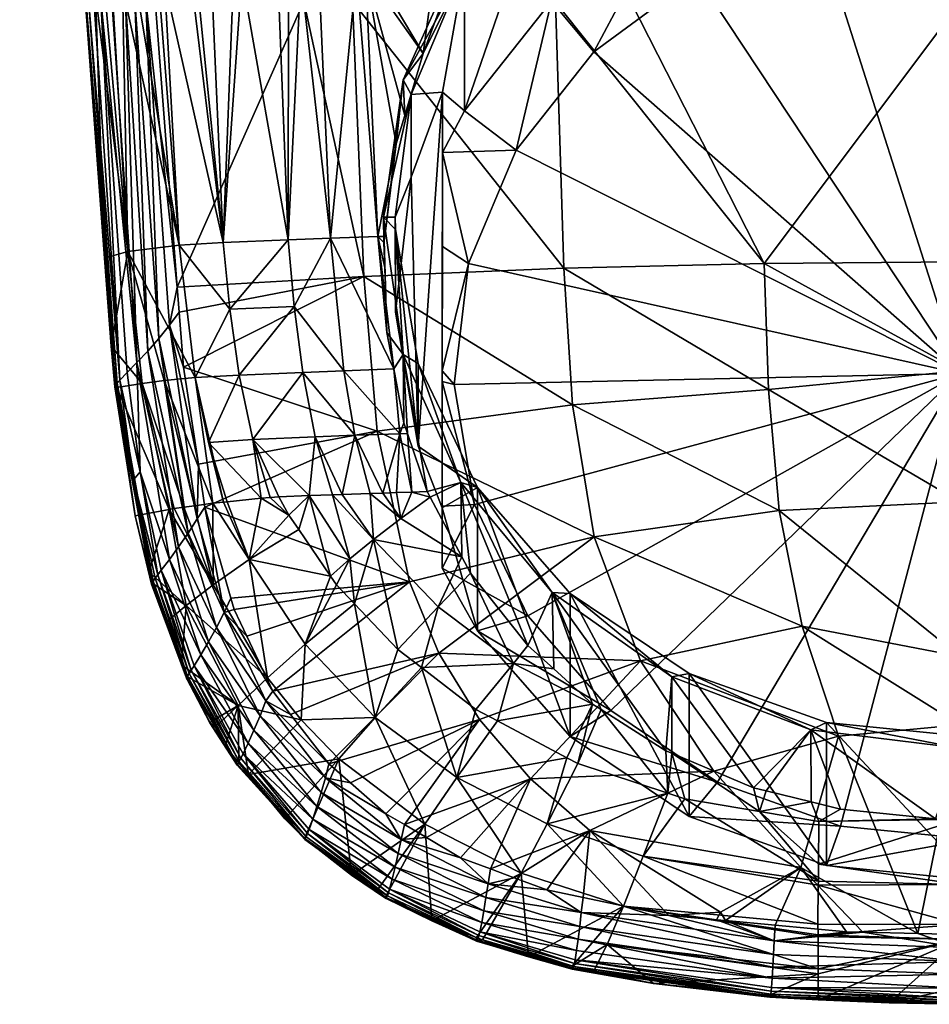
# Model space of a CAD drawing. Extents: x -0.025 to 0.025, y -0.128 to 0.024.
# Tile 1 of 97: x -0.02 to -0.001, y -0.128 to -0.107. Entities that reach past the tile are written whole.
import ezdxf

# ---------------------------------------------------------------- set-up
doc = ezdxf.new("R2010")
doc.units = 0
doc.layers.add('mesh', color=7, linetype='CONTINUOUS')

msp = doc.modelspace()

# ---------------------------------------------------------------- meshes
at = {"layer": 'mesh'}
mesh = msp.add_polyface(dxfattribs=at)
corners = [(-0.017107, -0.106744, 0.117542), (-0.01731, -0.106742, 0.117484), (-0.017958, -0.094014, 0.117945), (-0.018927, -0.08063, 0.108781), (-0.018026, -0.106516, 0.111025), (-0.017804, -0.106461, 0.109453), (-0.019752, -0.080698, 0.112785), (-0.018178, -0.106554, 0.112102), (-0.018302, -0.093684, 0.108519), (-0.01704, -0.106355, 0.106402), (-0.016913, -0.106343, 0.106075), (-0.017513, -0.106421, 0.108294), (-0.016225, -0.106282, 0.104302), (-0.01695, -0.093586, 0.104769), (-0.016344, -0.106292, 0.104608), (-0.015915, -0.106262, 0.103743), (-0.017436, -0.080564, 0.104973), (-0.015443, -0.106232, 0.102893), (-0.016392, -0.080534, 0.10321), (-0.014504, -0.106189, 0.101645), (-0.01475, -0.093499, 0.101453), (-0.01527, -0.106222, 0.102583), (-0.014274, -0.106179, 0.101364), (-0.014013, -0.106168, 0.101044), (-0.013629, -0.106157, 0.100734), (-0.01326, -0.093465, 0.100125), (-0.012451, -0.106124, 0.099781), (-0.011172, -0.1061, 0.099103), (-0.012641, -0.106129, 0.099935), (-0.012833, -0.106135, 0.10009), (-0.013947, -0.106759, 0.117962), (-0.009017, -0.094032, 0.118904), (-0.012918, -0.106762, 0.118054), (-0.01769, -0.112069, 0.110984), (-0.018374, -0.106602, 0.11349), (-0.011414, -0.107863, 0.099199), (-0.012377, -0.111754, 0.09992), (-0.013384, -0.111788, 0.100705), (-0.014281, -0.111822, 0.101621), (-0.015664, -0.111881, 0.103764), (-0.016601, -0.111938, 0.106106), (-0.018327, -0.093778, 0.117873), (-0.017541, -0.10674, 0.117417), (-0.017741, -0.106736, 0.117303), (-0.018609, -0.093774, 0.117745), (-0.018027, -0.106729, 0.117128), (-0.019925, -0.08078, 0.117341), (-0.018525, -0.106706, 0.116438), (-0.018582, -0.106698, 0.11621), (-0.019989, -0.080776, 0.117107), (-0.018597, -0.106688, 0.115955)]
mesh.append_faces([[corners[k] for k in face] for face in [(0, 1, 2, 2), (3, 4, 5, 5), (6, 7, 4, 4), (8, 9, 10, 10), (8, 11, 9, 9), (5, 11, 8, 8), (12, 13, 14, 14), (15, 16, 12, 12), (17, 18, 15, 15), (19, 20, 21, 21), (19, 22, 20, 20), (20, 23, 24, 24), (22, 23, 20, 20), (25, 26, 27, 27), (25, 28, 26, 26), (25, 29, 28, 28), (24, 29, 25, 25), (10, 14, 13, 13), (30, 0, 2, 2), (31, 32, 30, 30), (33, 7, 34, 34), (35, 26, 28, 28), (29, 36, 28, 28), (24, 37, 29, 29), (38, 19, 21, 21), (38, 22, 19, 19), (39, 15, 12, 12), (39, 17, 15, 15), (5, 40, 11, 11), (4, 33, 5, 5), (40, 9, 11, 11), (40, 10, 9, 9), (39, 14, 10, 10), (41, 42, 43, 43), (2, 1, 42, 42), (44, 43, 45, 45), (46, 47, 48, 48), (49, 48, 50, 50), (6, 50, 34, 34)]])
mesh = msp.add_polyface(dxfattribs=at)
corners = [(-0.010345, -0.105796, 0.098678), (-0.011172, -0.1061, 0.099103), (-0.01053, -0.106088, 0.098762), (-0.010616, -0.105704, 0.100041), (-0.00867, -0.103368, 0.09905), (-0.00943, -0.104634, 0.098337), (-0.011414, -0.107863, 0.099199), (-0.01184, -0.108423, 0.101195), (-0.010605, -0.106237, 0.098799), (-0.012451, -0.106124, 0.099781), (-0.00417, -0.112322, 0.118509), (-0.000008, -0.106788, 0.118788), (-0.000008, -0.112287, 0.118548), (-0.006998, -0.106781, 0.118584), (-0.010538, -0.106044, 0.100186), (-0.008689, -0.103716, 0.099197), (-0.011668, -0.108734, 0.101327), (-0.011007, -0.111961, 0.093977), (-0.011007, -0.109965, 0.0934), (-0.011007, -0.108684, 0.096417), (-0.000008, -0.114663, 0.09461), (-0.003032, -0.105167, 0.090579), (-0.005599, -0.106212, 0.091022), (-0.000259, -0.10477, 0.090411), (-0.007785, -0.107832, 0.09171), (-0.009441, -0.109917, 0.092595), (-0.010454, -0.112326, 0.093618), (-0.010538, -0.109084, 0.093026), (-0.008689, -0.106755, 0.092037), (-0.006249, -0.104947, 0.09127), (-0.003384, -0.103781, 0.090775), (-0.011668, -0.110492, 0.097185), (-0.006249, -0.101908, 0.09843), (-0.0086, -0.106776, 0.118441), (-0.008428, -0.112425, 0.118273), (-0.012918, -0.106762, 0.118054)]
mesh.append_faces([[corners[k] for k in face] for face in [(0, 1, 2, 2), (0, 2, 3, 3), (4, 0, 3, 3), (4, 5, 0, 0), (3, 6, 7, 7), (3, 8, 6, 6), (2, 8, 3, 3), (8, 1, 6, 6), (8, 2, 1, 1), (1, 9, 6, 6), (10, 11, 12, 12), (10, 13, 11, 11), (3, 14, 15, 15), (7, 14, 3, 3), (7, 16, 14, 14), (17, 18, 19, 19), (20, 21, 22, 22), (20, 23, 21, 21), (20, 24, 25, 25), (22, 24, 20, 20), (26, 25, 18, 18), (25, 27, 18, 18), (25, 28, 27, 27), (24, 28, 25, 25), (24, 29, 28, 28), (22, 29, 24, 24), (22, 30, 29, 29), (21, 30, 22, 22), (19, 18, 27, 27), (19, 16, 31, 31), (19, 14, 16, 16), (27, 14, 19, 19), (27, 15, 14, 14), (28, 15, 27, 27), (29, 32, 28, 28), (10, 33, 13, 13), (10, 34, 33, 33), (34, 35, 33, 33)]])
mesh = msp.add_polyface(dxfattribs=at)
corners = [(-0.01184, -0.108423, 0.101195), (-0.011807, -0.109178, 0.099443), (-0.011988, -0.109786, 0.099555), (-0.011414, -0.107863, 0.099199), (-0.012231, -0.111749, 0.099827), (-0.012258, -0.111342, 0.102434), (-0.01731, -0.106742, 0.117484), (-0.017107, -0.106744, 0.117542), (-0.016639, -0.112826, 0.117346), (-0.017702, -0.114641, 0.116596), (-0.01786, -0.114807, 0.116312), (-0.018263, -0.106722, 0.116907), (-0.018187, -0.112213, 0.115759), (-0.01769, -0.112069, 0.110984), (-0.018374, -0.106602, 0.11349), (-0.012377, -0.111754, 0.09992), (-0.012641, -0.106129, 0.099935), (-0.012833, -0.106135, 0.10009), (-0.013384, -0.111788, 0.100705), (-0.014013, -0.106168, 0.101044), (-0.014274, -0.106179, 0.101364), (-0.014281, -0.111822, 0.101621), (-0.01527, -0.106222, 0.102583), (-0.015443, -0.106232, 0.102893), (-0.015664, -0.111881, 0.103764), (-0.017804, -0.106461, 0.109453), (-0.016601, -0.111938, 0.106106), (-0.018026, -0.106516, 0.111025), (-0.018178, -0.106554, 0.112102), (-0.016913, -0.106343, 0.106075), (-0.016225, -0.106282, 0.104302), (-0.016344, -0.106292, 0.104608), (-0.013629, -0.106157, 0.100734), (-0.013947, -0.106759, 0.117962), (-0.012918, -0.106762, 0.118054), (-0.012673, -0.112601, 0.117872), (-0.008428, -0.112425, 0.118273), (-0.011668, -0.108734, 0.101327), (-0.012008, -0.11134, 0.102433), (-0.011668, -0.110492, 0.097185), (-0.018597, -0.106688, 0.115955), (-0.018582, -0.106698, 0.11621), (-0.017915, -0.114869, 0.116155), (-0.018525, -0.106706, 0.116438), (-0.01841, -0.106715, 0.116688), (-0.017268, -0.114187, 0.117029), (-0.017741, -0.106736, 0.117303), (-0.017541, -0.10674, 0.117417), (-0.017499, -0.11443, 0.116836), (-0.018027, -0.106729, 0.117128), (-0.017031, -0.11392, 0.117175)]
mesh.append_faces([[corners[k] for k in face] for face in [(0, 1, 2, 2), (0, 3, 1, 1), (4, 0, 2, 2), (4, 5, 0, 0), (6, 7, 8, 8), (9, 10, 11, 11), (12, 13, 14, 14), (15, 4, 2, 2), (3, 16, 1, 1), (16, 2, 1, 1), (16, 15, 2, 2), (17, 18, 15, 15), (19, 20, 21, 21), (22, 23, 24, 24), (25, 13, 26, 26), (27, 28, 13, 13), (24, 29, 26, 26), (30, 31, 24, 24), (18, 19, 21, 21), (32, 19, 18, 18), (24, 21, 22, 22), (33, 34, 35, 35), (8, 33, 35, 35), (7, 33, 8, 8), (36, 35, 34, 34), (5, 37, 0, 0), (5, 38, 37, 37), (39, 37, 38, 38), (40, 41, 12, 12), (42, 41, 43, 43), (10, 44, 11, 11), (45, 46, 47, 47), (48, 49, 46, 46), (50, 47, 6, 6), (10, 43, 44, 44), (10, 42, 43, 43), (48, 11, 49, 49), (12, 14, 40, 40)]])
mesh = msp.add_polyface(dxfattribs=at)
corners = [(-0.016807, -0.113637, 0.117275), (-0.016598, -0.113359, 0.117329), (-0.016509, -0.114526, 0.117291), (-0.018187, -0.112213, 0.115759), (-0.017966, -0.114948, 0.11582), (-0.018048, -0.114083, 0.115693), (-0.016639, -0.112826, 0.117346), (-0.01731, -0.106742, 0.117484), (-0.017031, -0.11392, 0.117175), (-0.017426, -0.116754, 0.116517), (-0.017702, -0.114641, 0.116596), (-0.017499, -0.11443, 0.116836), (-0.017573, -0.116924, 0.116233), (-0.017915, -0.114869, 0.116155), (-0.01786, -0.114807, 0.116312), (-0.018263, -0.106722, 0.116907), (-0.017268, -0.114187, 0.117029), (-0.016611, -0.118347, 0.116873), (-0.016408, -0.118053, 0.117024), (-0.016216, -0.117746, 0.117128), (-0.016192, -0.116588, 0.117217), (-0.01769, -0.112069, 0.110984), (-0.017383, -0.114873, 0.111028), (-0.016498, -0.117503, 0.109743), (-0.016273, -0.117472, 0.108888), (-0.016921, -0.114809, 0.108626), (-0.015884, -0.117418, 0.107408), (-0.016258, -0.11475, 0.106261), (-0.015323, -0.114698, 0.103976), (-0.015975, -0.116126, 0.106419), (-0.015524, -0.113298, 0.10384), (-0.016601, -0.111938, 0.106106), (-0.015664, -0.111881, 0.103764), (-0.016703, -0.117532, 0.110522), (-0.012673, -0.112601, 0.117872), (-0.017922, -0.114958, 0.115663), (-0.018582, -0.106698, 0.11621), (-0.017541, -0.10674, 0.117417), (-0.017741, -0.106736, 0.117303), (-0.017532, -0.117684, 0.115567), (-0.017951, -0.114916, 0.115991), (-0.016811, -0.117552, 0.111178)]
mesh.append_faces([[corners[k] for k in face] for face in [(0, 1, 2, 2), (3, 4, 5, 5), (0, 6, 1, 1), (0, 7, 6, 6), (8, 7, 0, 0), (9, 10, 11, 11), (12, 13, 14, 14), (10, 15, 11, 11), (9, 14, 10, 10), (9, 12, 14, 14), (16, 17, 11, 11), (8, 18, 16, 16), (0, 19, 8, 8), (2, 20, 0, 0), (5, 21, 3, 3), (5, 22, 21, 21), (23, 24, 25, 25), (26, 27, 25, 25), (28, 27, 29, 29), (28, 30, 27, 27), (31, 30, 32, 32), (31, 27, 30, 30), (21, 27, 31, 31), (21, 25, 27, 27), (22, 25, 21, 21), (22, 23, 25, 25), (33, 23, 22, 22), (1, 34, 2, 2), (6, 34, 1, 1), (4, 35, 5, 5), (3, 36, 4, 4), (37, 8, 16, 16), (11, 38, 16, 16), (4, 39, 35, 35), (4, 36, 40, 40), (40, 36, 13, 13), (35, 22, 5, 5), (35, 41, 22, 22)]])
mesh = msp.add_polyface(dxfattribs=at)
corners = [(-0.010616, -0.11698, 0.104827), (-0.011266, -0.117287, 0.100718), (-0.010592, -0.118555, 0.101084), (-0.011328, -0.117169, 0.100684), (-0.01184, -0.11426, 0.103673), (-0.011751, -0.115935, 0.100416), (-0.01189, -0.117739, 0.101417), (-0.011654, -0.117181, 0.100919), (-0.012471, -0.118186, 0.102244), (-0.011093, -0.119618, 0.10225), (-0.011451, -0.120911, 0.104042), (-0.009496, -0.12082, 0.10226), (-0.008241, -0.11533, 0.118118), (-0.012394, -0.115886, 0.117721), (-0.012673, -0.112601, 0.117872), (-0.007782, -0.118133, 0.11792), (-0.011703, -0.119087, 0.117544), (-0.011523, -0.11445, 0.103753), (-0.010257, -0.117087, 0.104873), (-0.00867, -0.119315, 0.105819), (-0.011523, -0.116208, 0.099611), (-0.011007, -0.108684, 0.096417), (-0.011668, -0.110492, 0.097185), (-0.011008, -0.117513, 0.100165), (-0.011008, -0.114605, 0.094742), (-0.011007, -0.111961, 0.093977), (-0.011008, -0.114833, 0.094873), (-0.011008, -0.117481, 0.096394), (-0.011008, -0.118794, 0.097147), (-0.010755, -0.114895, 0.094708), (-0.010323, -0.117447, 0.095792), (-0.010454, -0.112326, 0.093618), (-0.011007, -0.109965, 0.0934), (-0.009189, -0.11981, 0.096795), (-0.010257, -0.120127, 0.097713), (-0.010406, -0.118907, 0.101185), (-0.011951, -0.120527, 0.104051)]
mesh.append_faces([[corners[k] for k in face] for face in [(0, 1, 2, 2), (0, 3, 1, 1), (4, 3, 0, 0), (4, 5, 3, 3), (2, 1, 6, 6), (7, 1, 3, 3), (7, 6, 1, 1), (2, 8, 9, 9), (6, 8, 2, 2), (9, 10, 11, 11), (12, 13, 14, 14), (15, 16, 13, 13), (0, 17, 4, 4), (0, 18, 17, 17), (19, 18, 0, 0), (20, 21, 22, 22), (23, 21, 20, 20), (21, 24, 25, 25), (21, 26, 24, 24), (23, 26, 21, 21), (23, 27, 26, 26), (28, 27, 23, 23), (29, 26, 30, 30), (29, 24, 26, 26), (31, 24, 29, 29), (31, 25, 24, 24), (32, 25, 31, 31), (33, 28, 34, 34), (30, 27, 28, 28), (26, 27, 30, 30), (18, 23, 20, 20), (20, 17, 18, 18), (34, 23, 18, 18), (28, 23, 34, 34), (0, 2, 35, 35), (2, 9, 35, 35), (9, 11, 35, 35), (36, 10, 9, 9)]])
mesh = msp.add_polyface(dxfattribs=at)
corners = [(-0.00867, -0.119315, 0.105819), (-0.006257, -0.122677, 0.102695), (-0.006133, -0.121107, 0.106579), (-0.000008, -0.114608, 0.118447), (-0.00417, -0.112322, 0.118509), (-0.000008, -0.112287, 0.118548), (-0.004078, -0.115003, 0.118351), (-0.000008, -0.117386, 0.118169), (-0.00385, -0.117572, 0.118141), (-0.000008, -0.120671, 0.11784), (-0.003363, -0.12003, 0.117886), (-0.000008, -0.122123, 0.11761), (-0.008428, -0.112425, 0.118273), (-0.008241, -0.11533, 0.118118), (-0.007782, -0.118133, 0.11792), (-0.006796, -0.120765, 0.117687), (-0.011082, -0.120605, 0.117447), (-0.010221, -0.122014, 0.117348), (-0.012673, -0.112601, 0.117872), (-0.012394, -0.115886, 0.117721), (-0.011703, -0.119087, 0.117544), (-0.008292, -0.119333, 0.105826), (-0.010257, -0.117087, 0.104873), (-0.005763, -0.121035, 0.106549), (-0.000008, -0.114663, 0.09461), (-0.009441, -0.109917, 0.092595), (-0.010454, -0.112326, 0.093618), (-0.010323, -0.117447, 0.095792), (-0.009189, -0.11981, 0.096795), (-0.010755, -0.114895, 0.094708), (-0.007429, -0.121822, 0.097649), (-0.005163, -0.123346, 0.098296), (-0.002546, -0.124279, 0.098691), (0.000244, -0.124556, 0.098809), (-0.010257, -0.120127, 0.097713), (-0.011008, -0.118794, 0.097147), (-0.008292, -0.122373, 0.098666), (-0.010616, -0.11698, 0.104827), (-0.009191, -0.120437, 0.101717), (-0.010406, -0.118907, 0.101185), (-0.00864, -0.120938, 0.101918), (-0.007818, -0.121685, 0.102218), (-0.009496, -0.12082, 0.10226)]
mesh.append_faces([[corners[k] for k in face] for face in [(0, 1, 2, 2), (3, 4, 5, 5), (3, 6, 4, 4), (7, 6, 3, 3), (7, 8, 6, 6), (9, 8, 7, 7), (9, 10, 8, 8), (11, 10, 9, 9), (6, 12, 4, 4), (6, 13, 12, 12), (8, 13, 6, 6), (8, 14, 13, 13), (10, 14, 8, 8), (15, 14, 10, 10), (16, 14, 15, 15), (17, 16, 15, 15), (13, 18, 12, 12), (14, 19, 13, 13), (16, 20, 14, 14), (0, 21, 22, 22), (2, 21, 0, 0), (2, 23, 21, 21), (24, 25, 26, 26), (24, 27, 28, 28), (24, 29, 27, 27), (26, 29, 24, 24), (24, 30, 31, 31), (28, 30, 24, 24), (32, 33, 24, 24), (28, 34, 30, 30), (27, 35, 28, 28), (36, 22, 21, 21), (34, 22, 36, 36), (37, 38, 0, 0), (37, 39, 38, 38), (0, 40, 41, 41), (38, 40, 0, 0), (42, 38, 39, 39), (40, 38, 42, 42)]])
mesh = msp.add_polyface(dxfattribs=at)
corners = [(-0.012247, -0.111877, 0.099845), (-0.012258, -0.111342, 0.102434), (-0.012231, -0.111749, 0.099827), (-0.012185, -0.113789, 0.100078), (-0.01184, -0.11426, 0.103673), (-0.012229, -0.112412, 0.09991), (-0.012377, -0.111754, 0.09992), (-0.013097, -0.114608, 0.100981), (-0.012864, -0.115974, 0.101269), (-0.011911, -0.115944, 0.100511), (-0.013971, -0.114642, 0.10188), (-0.013711, -0.116007, 0.102149), (-0.015035, -0.116066, 0.104191), (-0.014154, -0.113242, 0.101711), (-0.013384, -0.111788, 0.100705), (-0.015323, -0.114698, 0.103976), (-0.015975, -0.116126, 0.106419), (-0.015524, -0.113298, 0.10384), (-0.014281, -0.111822, 0.101621), (-0.015664, -0.111881, 0.103764), (-0.016509, -0.114526, 0.117291), (-0.012394, -0.115886, 0.117721), (-0.016192, -0.116588, 0.117217), (-0.012673, -0.112601, 0.117872), (-0.012004, -0.1116, 0.102544), (-0.012008, -0.11134, 0.102433), (-0.011523, -0.11445, 0.103753), (-0.011523, -0.116208, 0.099611), (-0.011668, -0.110492, 0.097185), (-0.012004, -0.113359, 0.098402), (-0.012041, -0.114566, 0.100195), (-0.011828, -0.115711, 0.100368), (-0.011751, -0.115935, 0.100416)]
mesh.append_faces([[corners[k] for k in face] for face in [(0, 1, 2, 2), (1, 3, 4, 4), (1, 5, 3, 3), (0, 5, 1, 1), (6, 0, 2, 2), (5, 0, 6, 6), (7, 8, 9, 9), (10, 8, 7, 7), (10, 11, 8, 8), (12, 11, 10, 10), (6, 3, 5, 5), (13, 7, 14, 14), (13, 10, 7, 7), (15, 10, 13, 13), (15, 12, 10, 10), (16, 12, 15, 15), (13, 17, 15, 15), (13, 18, 17, 17), (14, 18, 13, 13), (19, 17, 18, 18), (20, 21, 22, 22), (20, 23, 21, 21), (1, 24, 25, 25), (4, 24, 1, 1), (4, 26, 24, 24), (27, 28, 29, 29), (27, 24, 26, 26), (29, 24, 27, 27), (29, 25, 24, 24), (28, 25, 29, 29), (4, 30, 31, 31), (4, 3, 30, 30), (31, 32, 4, 4), (9, 31, 30, 30), (32, 31, 9, 9), (7, 9, 30, 30), (6, 30, 3, 3), (14, 30, 6, 6), (14, 7, 30, 30)]])
mesh = msp.add_polyface(dxfattribs=at)
corners = [(-0.017184, -0.119134, 0.115668), (-0.017532, -0.117684, 0.115567), (-0.017966, -0.114948, 0.11582), (-0.017242, -0.118878, 0.115525), (-0.017573, -0.116924, 0.116233), (-0.017153, -0.119073, 0.115995), (-0.017915, -0.114869, 0.116155), (-0.01711, -0.119013, 0.116149), (-0.017052, -0.118936, 0.116296), (-0.017426, -0.116754, 0.116517), (-0.017951, -0.114916, 0.115991), (-0.017178, -0.119114, 0.115834), (-0.016611, -0.118347, 0.116873), (-0.015975, -0.120361, 0.116792), (-0.016808, -0.118614, 0.116676), (-0.016408, -0.118053, 0.117024), (-0.015805, -0.120058, 0.116946), (-0.016216, -0.117746, 0.117128), (-0.015646, -0.119742, 0.117054), (-0.016052, -0.117499, 0.117184), (-0.016192, -0.116588, 0.117217), (-0.016981, -0.118841, 0.116433), (-0.017499, -0.11443, 0.116836), (-0.017268, -0.114187, 0.117029), (-0.017031, -0.11392, 0.117175), (-0.016807, -0.113637, 0.117275), (-0.017383, -0.114873, 0.111028), (-0.016811, -0.117552, 0.111178), (-0.016703, -0.117532, 0.110522), (-0.015884, -0.117418, 0.107408), (-0.016921, -0.114809, 0.108626), (-0.016273, -0.117472, 0.108888), (-0.015655, -0.117394, 0.106835), (-0.016258, -0.11475, 0.106261), (-0.015579, -0.117385, 0.106645), (-0.014854, -0.117308, 0.104835), (-0.015975, -0.116126, 0.106419), (-0.015879, -0.119151, 0.109687), (-0.016498, -0.117503, 0.109743), (-0.015109, -0.118615, 0.106792), (-0.01645, -0.119591, 0.112632), (-0.017922, -0.114958, 0.115663)]
mesh.append_faces([[corners[k] for k in face] for face in [(0, 1, 2, 2), (0, 3, 1, 1), (4, 5, 6, 6), (7, 5, 4, 4), (8, 4, 9, 9), (8, 7, 4, 4), (0, 10, 11, 11), (2, 10, 0, 0), (11, 6, 5, 5), (10, 6, 11, 11), (12, 13, 14, 14), (15, 16, 12, 12), (17, 18, 15, 15), (17, 19, 18, 18), (20, 19, 17, 17), (9, 21, 8, 8), (9, 14, 21, 21), (22, 14, 9, 9), (22, 12, 14, 14), (23, 15, 12, 12), (24, 17, 15, 15), (25, 20, 17, 17), (26, 27, 28, 28), (29, 30, 31, 31), (32, 33, 29, 29), (34, 35, 36, 36), (36, 32, 34, 34), (36, 33, 32, 32), (37, 38, 28, 28), (27, 1, 3, 3), (27, 37, 28, 28), (37, 31, 38, 38), (37, 29, 31, 31), (39, 29, 37, 37), (39, 32, 29, 29), (40, 27, 3, 3), (40, 37, 27, 27), (1, 27, 41, 41)]])
mesh = msp.add_polyface(dxfattribs=at)
corners = [(-0.003178, -0.122234, 0.107058), (-0.004129, -0.123526, 0.103204), (-0.003169, -0.123763, 0.103373), (-0.004392, -0.123461, 0.103158), (-0.006133, -0.121107, 0.106579), (-0.006128, -0.122731, 0.102727), (-0.000531, -0.124122, 0.103648), (-0.000008, -0.122618, 0.107221), (-0.002544, -0.123916, 0.103482), (-0.004265, -0.123969, 0.10396), (-0.003008, -0.124182, 0.103953), (-0.005856, -0.123698, 0.103968), (-0.006216, -0.123579, 0.103972), (-0.003014, -0.125083, 0.105527), (-0.003017, -0.125446, 0.106368), (-0.002591, -0.122368, 0.117588), (-0.005235, -0.123109, 0.117425), (-0.006796, -0.120765, 0.117687), (-0.003387, -0.125157, 0.117135), (-0.000901, -0.126558, 0.116903), (-0.000008, -0.122123, 0.11761), (-0.003363, -0.12003, 0.117886), (-0.007874, -0.124371, 0.117147), (-0.005763, -0.121035, 0.106549), (-0.002841, -0.122075, 0.10699), (0.000273, -0.122385, 0.107122), (-0.000008, -0.114663, 0.09461), (-0.005163, -0.123346, 0.098296), (-0.002546, -0.124279, 0.098691), (-0.002841, -0.125115, 0.09983), (0.000244, -0.124556, 0.098809), (-0.005763, -0.124074, 0.099389), (0.000273, -0.125424, 0.099962), (-0.000008, -0.124131, 0.103656)]
mesh.append_faces([[corners[k] for k in face] for face in [(0, 1, 2, 2), (0, 3, 1, 1), (4, 3, 0, 0), (4, 5, 3, 3), (0, 6, 7, 7), (0, 8, 6, 6), (2, 8, 0, 0), (9, 1, 3, 3), (9, 2, 1, 1), (10, 2, 9, 9), (8, 10, 6, 6), (8, 2, 10, 10), (5, 9, 3, 3), (5, 11, 9, 9), (12, 11, 5, 5), (9, 13, 10, 10), (11, 14, 9, 9), (15, 16, 17, 17), (15, 18, 16, 16), (19, 18, 15, 15), (15, 20, 19, 19), (15, 21, 20, 20), (17, 21, 15, 15), (22, 16, 18, 18), (0, 23, 4, 4), (0, 24, 23, 23), (7, 24, 0, 0), (7, 25, 24, 24), (26, 27, 28, 28), (28, 29, 30, 30), (28, 31, 29, 29), (27, 31, 28, 28), (32, 24, 25, 25), (29, 24, 32, 32), (29, 23, 24, 24), (31, 23, 29, 29), (7, 6, 33, 33), (6, 10, 33, 33), (13, 33, 10, 10)]])
mesh = msp.add_polyface(dxfattribs=at)
corners = [(-0.015035, -0.116066, 0.104191), (-0.014667, -0.117295, 0.104475), (-0.014481, -0.117281, 0.104116), (-0.014854, -0.117308, 0.104835), (-0.013838, -0.117257, 0.103177), (-0.013341, -0.117238, 0.102452), (-0.013711, -0.116007, 0.102149), (-0.013137, -0.117231, 0.102257), (-0.012864, -0.115974, 0.101269), (-0.01254, -0.117212, 0.101688), (-0.012269, -0.117203, 0.101429), (-0.011911, -0.115944, 0.100511), (-0.01198, -0.117193, 0.101153), (-0.011654, -0.117181, 0.100919), (-0.011751, -0.115935, 0.100416), (-0.011328, -0.117169, 0.100684), (-0.015975, -0.116126, 0.106419), (-0.01189, -0.117739, 0.101417), (-0.012471, -0.118186, 0.102244), (-0.012971, -0.118596, 0.10314), (-0.013384, -0.118966, 0.104085), (-0.014059, -0.117979, 0.104104), (-0.014267, -0.117675, 0.10411), (-0.012876, -0.119553, 0.104073), (-0.013257, -0.119152, 0.104082), (-0.015109, -0.118615, 0.106792), (-0.015579, -0.117385, 0.106645), (-0.015655, -0.117394, 0.106835), (-0.016052, -0.117499, 0.117184), (-0.016192, -0.116588, 0.117217), (-0.012394, -0.115886, 0.117721), (-0.011703, -0.119087, 0.117544), (-0.0155, -0.119436, 0.117113)]
mesh.append_faces([[corners[k] for k in face] for face in [(0, 1, 2, 2), (0, 3, 1, 1), (4, 5, 6, 6), (7, 6, 5, 5), (7, 8, 6, 6), (9, 8, 7, 7), (10, 8, 9, 9), (10, 11, 8, 8), (12, 11, 10, 10), (13, 11, 12, 12), (13, 14, 11, 11), (15, 14, 13, 13), (0, 4, 6, 6), (2, 4, 0, 0), (16, 3, 0, 0), (12, 17, 13, 13), (12, 10, 17, 17), (17, 9, 18, 18), (10, 9, 17, 17), (19, 4, 20, 20), (19, 5, 4, 4), (18, 5, 19, 19), (18, 7, 5, 5), (9, 7, 18, 18), (4, 21, 20, 20), (4, 22, 21, 21), (2, 22, 4, 4), (19, 23, 18, 18), (20, 24, 19, 19), (25, 21, 22, 22), (25, 20, 21, 21), (22, 2, 1, 1), (3, 22, 1, 1), (3, 25, 22, 22), (26, 25, 3, 3), (26, 27, 25, 25), (28, 29, 30, 30), (31, 28, 30, 30), (31, 32, 28, 28)]])
mesh = msp.add_polyface(dxfattribs=at)
corners = [(-0.014759, -0.121617, 0.116985), (-0.014608, -0.121411, 0.117042), (-0.014235, -0.121904, 0.117025), (-0.015646, -0.119742, 0.117054), (-0.015431, -0.119679, 0.117104), (-0.015165, -0.120239, 0.117084), (-0.0155, -0.119436, 0.117113), (-0.016052, -0.117499, 0.117184), (-0.013493, -0.123255, 0.116928), (-0.014881, -0.121935, 0.116874), (-0.016283, -0.120869, 0.116347), (-0.015135, -0.122514, 0.116513), (-0.015243, -0.122743, 0.116267), (-0.01614, -0.120636, 0.116591), (-0.01501, -0.122239, 0.116716), (-0.015975, -0.120361, 0.116792), (-0.015805, -0.120058, 0.116946), (-0.012971, -0.118596, 0.10314), (-0.013257, -0.119152, 0.104082), (-0.012876, -0.119553, 0.104073), (-0.013923, -0.120409, 0.106741), (-0.015346, -0.121713, 0.112567), (-0.015905, -0.122048, 0.115417), (-0.015836, -0.122178, 0.115412), (-0.010697, -0.123247, 0.106648), (-0.011451, -0.120911, 0.104042), (-0.012434, -0.121967, 0.106693), (-0.014007, -0.122023, 0.109598), (-0.014723, -0.121126, 0.109627), (-0.01645, -0.119591, 0.112632), (-0.015109, -0.118615, 0.106792), (-0.015879, -0.119151, 0.109687), (-0.013384, -0.118966, 0.104085), (-0.013204, -0.122845, 0.10957), (-0.011703, -0.119087, 0.117544), (-0.011082, -0.120605, 0.117447), (-0.013417, -0.122955, 0.11699), (-0.012471, -0.118186, 0.102244), (-0.011951, -0.120527, 0.104051), (-0.011093, -0.119618, 0.10225), (-0.015619, -0.122579, 0.115399), (-0.01533, -0.122934, 0.115387)]
mesh.append_faces([[corners[k] for k in face] for face in [(0, 1, 2, 2), (3, 4, 5, 5), (3, 6, 4, 4), (7, 6, 3, 3), (0, 8, 9, 9), (10, 11, 12, 12), (13, 14, 11, 11), (15, 9, 14, 14), (16, 9, 15, 15), (16, 0, 9, 9), (3, 0, 16, 16), (3, 1, 0, 0), (5, 1, 3, 3), (17, 18, 19, 19), (20, 19, 18, 18), (21, 22, 23, 23), (24, 25, 26, 26), (20, 26, 19, 19), (20, 27, 26, 26), (28, 27, 20, 20), (28, 21, 27, 27), (29, 21, 28, 28), (28, 30, 31, 31), (20, 30, 28, 28), (20, 32, 30, 30), (18, 32, 20, 20), (27, 33, 26, 26), (34, 5, 4, 4), (34, 1, 5, 5), (4, 6, 34, 34), (35, 1, 34, 34), (2, 1, 35, 35), (2, 36, 0, 0), (37, 38, 39, 39), (37, 19, 38, 38), (26, 38, 19, 19), (26, 25, 38, 38), (40, 41, 21, 21), (36, 2, 35, 35)]])
mesh = msp.add_polyface(dxfattribs=at)
corners = [(-0.016444, -0.121136, 0.115594), (-0.01641, -0.121114, 0.115448), (-0.01655, -0.120853, 0.115457), (-0.015836, -0.122178, 0.115412), (-0.015905, -0.122048, 0.115417), (-0.015951, -0.122083, 0.115559), (-0.01687, -0.11994, 0.115489), (-0.017184, -0.119134, 0.115668), (-0.017154, -0.119129, 0.115517), (-0.017242, -0.118878, 0.115525), (-0.01711, -0.119013, 0.116149), (-0.016423, -0.121093, 0.115913), (-0.017153, -0.119073, 0.115995), (-0.016389, -0.121038, 0.116065), (-0.017052, -0.118936, 0.116296), (-0.016442, -0.121126, 0.115755), (-0.01595, -0.122079, 0.115718), (-0.017178, -0.119114, 0.115834), (-0.016342, -0.120962, 0.11621), (-0.016283, -0.120869, 0.116347), (-0.015288, -0.122833, 0.116131), (-0.016981, -0.118841, 0.116433), (-0.01614, -0.120636, 0.116591), (-0.016808, -0.118614, 0.116676), (-0.015975, -0.120361, 0.116792), (-0.016611, -0.118347, 0.116873), (-0.015805, -0.120058, 0.116946), (-0.016408, -0.118053, 0.117024), (-0.015646, -0.119742, 0.117054), (-0.015324, -0.122904, 0.115987), (-0.015135, -0.122514, 0.116513), (-0.01501, -0.122239, 0.116716), (-0.01645, -0.119591, 0.112632), (-0.015346, -0.121713, 0.112567), (-0.014723, -0.121126, 0.109627), (-0.015879, -0.119151, 0.109687), (-0.015359, -0.122968, 0.11576)]
mesh.append_faces([[corners[k] for k in face] for face in [(0, 1, 2, 2), (3, 4, 5, 5), (6, 0, 2, 2), (6, 7, 0, 0), (8, 7, 6, 6), (8, 9, 7, 7), (10, 11, 12, 12), (13, 10, 14, 14), (13, 11, 10, 10), (0, 15, 16, 16), (0, 17, 15, 15), (7, 17, 0, 0), (15, 11, 16, 16), (15, 12, 11, 11), (17, 12, 15, 15), (0, 4, 1, 1), (0, 5, 4, 4), (16, 5, 0, 0), (18, 19, 20, 20), (21, 19, 18, 18), (21, 22, 19, 19), (23, 22, 21, 21), (23, 24, 22, 22), (25, 26, 24, 24), (27, 28, 26, 26), (13, 18, 29, 29), (14, 18, 13, 13), (14, 21, 18, 18), (22, 30, 19, 19), (24, 31, 22, 22), (32, 8, 6, 6), (32, 9, 8, 8), (2, 1, 33, 33), (1, 4, 33, 33), (32, 2, 33, 33), (6, 2, 32, 32), (34, 35, 32, 32), (36, 11, 13, 13)]])
mesh = msp.add_polyface(dxfattribs=at)
corners = [(-0.006257, -0.122677, 0.102695), (-0.006128, -0.122731, 0.102727), (-0.006133, -0.121107, 0.106579), (-0.011343, -0.124521, 0.116942), (-0.010618, -0.124948, 0.11693), (-0.011882, -0.124559, 0.116885), (-0.006216, -0.123579, 0.103972), (-0.009496, -0.12082, 0.10226), (-0.010292, -0.1218, 0.104021), (-0.009838, -0.122041, 0.104014), (-0.011451, -0.120911, 0.104042), (-0.006741, -0.124917, 0.106582), (-0.005856, -0.123698, 0.103968), (-0.008777, -0.124228, 0.106611), (-0.00813, -0.122947, 0.10399), (-0.008361, -0.122824, 0.103993), (-0.010697, -0.123247, 0.106648), (-0.009334, -0.125275, 0.109472), (-0.011378, -0.124239, 0.109517), (-0.012434, -0.121967, 0.106693), (-0.009984, -0.125185, 0.116925), (-0.009131, -0.123276, 0.117247), (-0.007874, -0.124371, 0.117147), (-0.011814, -0.124244, 0.11695), (-0.010221, -0.122014, 0.117348), (-0.005235, -0.123109, 0.117425), (-0.006796, -0.120765, 0.117687), (-0.005163, -0.123346, 0.098296), (-0.008292, -0.122373, 0.098666), (-0.005763, -0.124074, 0.099389), (-0.007429, -0.121822, 0.097649), (-0.010257, -0.120127, 0.097713), (-0.008292, -0.119333, 0.105826), (-0.005763, -0.121035, 0.106549), (-0.00867, -0.119315, 0.105819), (-0.007635, -0.121802, 0.102275), (-0.007818, -0.121685, 0.102218), (-0.00864, -0.120938, 0.101918), (-0.013417, -0.122955, 0.11699), (-0.011082, -0.120605, 0.117447)]
mesh.append_faces([[corners[k] for k in face] for face in [(0, 1, 2, 2), (3, 4, 5, 5), (1, 0, 6, 6), (7, 8, 9, 9), (10, 8, 7, 7), (6, 11, 12, 12), (6, 13, 11, 11), (14, 13, 6, 6), (15, 13, 14, 14), (15, 16, 13, 13), (9, 16, 15, 15), (16, 8, 10, 10), (9, 8, 16, 16), (16, 17, 13, 13), (16, 18, 17, 17), (19, 18, 16, 16), (20, 21, 22, 22), (21, 23, 24, 24), (21, 3, 23, 23), (4, 3, 21, 21), (21, 25, 22, 22), (21, 26, 25, 25), (24, 26, 21, 21), (27, 28, 29, 29), (30, 28, 27, 27), (30, 31, 28, 28), (29, 32, 33, 33), (28, 32, 29, 29), (34, 35, 0, 0), (34, 36, 35, 35), (36, 14, 35, 35), (6, 35, 14, 14), (6, 0, 35, 35), (37, 7, 36, 36), (36, 15, 14, 14), (36, 9, 15, 15), (7, 9, 36, 36), (38, 39, 24, 24)]])
mesh = msp.add_polyface(dxfattribs=at)
corners = [(-0.013898, -0.124503, 0.115922), (-0.015324, -0.122904, 0.115987), (-0.015288, -0.122833, 0.116131), (-0.015243, -0.122743, 0.116267), (-0.013838, -0.124351, 0.116202), (-0.013871, -0.124437, 0.116065), (-0.01376, -0.124131, 0.116448), (-0.015135, -0.122514, 0.116513), (-0.013671, -0.123863, 0.116653), (-0.01501, -0.122239, 0.116716), (-0.01358, -0.123566, 0.116814), (-0.014881, -0.121935, 0.116874), (-0.013493, -0.123255, 0.116928), (-0.016342, -0.120962, 0.11621), (-0.015951, -0.122083, 0.115559), (-0.015619, -0.122579, 0.115399), (-0.015836, -0.122178, 0.115412), (-0.012173, -0.125759, 0.115876), (-0.013919, -0.124546, 0.115774), (-0.016283, -0.120869, 0.116347), (-0.015346, -0.121713, 0.112567), (-0.015128, -0.123181, 0.115378), (-0.014356, -0.124126, 0.115346), (-0.013204, -0.122845, 0.10957), (-0.014007, -0.122023, 0.109598), (-0.015359, -0.122968, 0.11576), (-0.013932, -0.124564, 0.115622), (-0.01533, -0.122934, 0.115387), (-0.013935, -0.124544, 0.115393), (-0.01595, -0.122079, 0.115718), (-0.016423, -0.121093, 0.115913), (-0.015367, -0.122981, 0.115605), (-0.014759, -0.121617, 0.116985), (-0.013417, -0.122955, 0.11699), (-0.016389, -0.121038, 0.116065), (-0.012213, -0.125807, 0.115425), (-0.012191, -0.125799, 0.115728)]
mesh.append_faces([[corners[k] for k in face] for face in [(0, 1, 2, 2), (3, 4, 5, 5), (3, 6, 4, 4), (7, 6, 3, 3), (7, 8, 6, 6), (9, 8, 7, 7), (9, 10, 8, 8), (11, 10, 9, 9), (11, 12, 10, 10), (13, 2, 1, 1), (14, 15, 16, 16), (0, 17, 18, 18), (2, 5, 0, 0), (2, 3, 5, 5), (19, 3, 2, 2), (20, 16, 15, 15), (21, 22, 23, 23), (24, 21, 23, 23), (20, 21, 24, 24), (25, 18, 26, 26), (27, 22, 21, 21), (28, 22, 27, 27), (29, 30, 25, 25), (29, 31, 14, 14), (25, 31, 29, 29), (25, 26, 31, 31), (27, 31, 28, 28), (27, 15, 31, 31), (32, 33, 12, 12), (25, 0, 18, 18), (25, 1, 0, 0), (34, 1, 25, 25), (14, 31, 15, 15), (26, 28, 31, 31), (26, 35, 28, 28), (18, 36, 26, 26), (22, 28, 23, 23), (20, 27, 21, 21)]])
mesh = msp.add_polyface(dxfattribs=at)
corners = [(-0.011882, -0.124559, 0.116885), (-0.011814, -0.124244, 0.11695), (-0.011343, -0.124521, 0.116942), (-0.012205, -0.124014, 0.116957), (-0.013493, -0.123255, 0.116928), (-0.012958, -0.123357, 0.116978), (-0.012213, -0.125807, 0.115425), (-0.012383, -0.125634, 0.115293), (-0.012937, -0.125317, 0.115304), (-0.012196, -0.125741, 0.11529), (-0.011231, -0.126293, 0.115271), (-0.012204, -0.125815, 0.115577), (-0.010278, -0.126718, 0.115546), (-0.012191, -0.125799, 0.115728), (-0.010264, -0.126701, 0.115698), (-0.012173, -0.125759, 0.115876), (-0.010248, -0.126662, 0.115846), (-0.013871, -0.124437, 0.116065), (-0.012152, -0.125697, 0.116019), (-0.013838, -0.124351, 0.116202), (-0.01207, -0.125405, 0.116401), (-0.01017, -0.126322, 0.116372), (-0.012127, -0.125616, 0.116155), (-0.012007, -0.125148, 0.116608), (-0.010125, -0.126074, 0.116578), (-0.01358, -0.123566, 0.116814), (-0.011943, -0.124861, 0.11677), (-0.013671, -0.123863, 0.116653), (-0.01376, -0.124131, 0.116448), (-0.010231, -0.126602, 0.115989), (-0.013919, -0.124546, 0.115774), (-0.013898, -0.124503, 0.115922), (-0.011378, -0.124239, 0.109517), (-0.013204, -0.122845, 0.10957), (-0.012434, -0.121967, 0.106693), (-0.010221, -0.122014, 0.117348), (-0.013417, -0.122955, 0.11699), (-0.013935, -0.124544, 0.115393), (-0.013932, -0.124564, 0.115622)]
mesh.append_faces([[corners[k] for k in face] for face in [(0, 1, 2, 2), (0, 3, 1, 1), (4, 5, 3, 3), (6, 7, 8, 8), (6, 9, 7, 7), (10, 9, 6, 6), (11, 12, 6, 6), (13, 14, 11, 11), (15, 16, 13, 13), (17, 18, 15, 15), (17, 19, 18, 18), (20, 21, 22, 22), (23, 24, 20, 20), (0, 4, 3, 3), (0, 25, 4, 4), (26, 25, 0, 0), (26, 27, 25, 25), (23, 27, 26, 26), (23, 28, 27, 27), (20, 28, 23, 23), (20, 19, 28, 28), (22, 19, 20, 20), (22, 18, 19, 19), (29, 18, 22, 22), (30, 15, 13, 13), (31, 17, 15, 15), (32, 7, 9, 9), (32, 8, 7, 7), (33, 8, 32, 32), (10, 32, 9, 9), (34, 33, 32, 32), (35, 3, 5, 5), (35, 1, 3, 3), (4, 36, 5, 5), (37, 6, 8, 8), (38, 11, 6, 6), (38, 13, 11, 11), (33, 37, 8, 8), (35, 5, 36, 36)]])
mesh = msp.add_polyface(dxfattribs=at)
corners = [(-0.000008, -0.126864, 0.116814), (-0.000008, -0.126579, 0.116903), (0.000887, -0.126558, 0.116903), (0.001498, -0.12803, 0.115205), (-0.000008, -0.128055, 0.11523), (-0.000008, -0.128063, 0.115383), (-0.004042, -0.127911, 0.115507), (-0.000008, -0.128049, 0.1155), (-0.000901, -0.126558, 0.116903), (-0.002075, -0.126531, 0.116903), (-0.003954, -0.126711, 0.116832), (-0.004014, -0.127707, 0.116093), (-0.000008, -0.127843, 0.116081), (-0.000008, -0.127933, 0.115944), (-0.001513, -0.128029, 0.115205), (-0.003018, -0.127968, 0.115208), (-0.004021, -0.127784, 0.115956), (-0.000008, -0.127983, 0.115804), (-0.004035, -0.127887, 0.115662), (-0.000008, -0.128026, 0.115687), (-0.004028, -0.127845, 0.115812), (-0.000008, -0.127704, 0.113033), (-0.000008, -0.126683, 0.109249), (-0.000008, -0.125515, 0.106394), (-0.003018, -0.12553, 0.106564), (-0.000008, -0.126371, 0.108097), (-0.003017, -0.125446, 0.106368), (-0.003014, -0.125083, 0.105527), (-0.003022, -0.127306, 0.111723), (-0.003021, -0.127418, 0.112311), (-0.003024, -0.126623, 0.10939), (-0.003024, -0.126584, 0.109257), (-0.003025, -0.126357, 0.108481), (-0.000008, -0.122123, 0.11761), (-0.003387, -0.125157, 0.117135), (0.000244, -0.124556, 0.098809), (-0.002841, -0.125115, 0.09983), (0.000273, -0.125424, 0.099962), (-0.003984, -0.127272, 0.116547), (-0.000008, -0.127154, 0.116699), (-0.000008, -0.12742, 0.116546), (-0.000008, -0.12772, 0.116269), (-0.003999, -0.12751, 0.11634), (-0.000008, -0.124131, 0.103656)]
mesh.append_faces([[corners[k] for k in face] for face in [(0, 1, 2, 2), (3, 4, 5, 5), (6, 7, 5, 5), (8, 1, 0, 0), (9, 0, 10, 10), (9, 8, 0, 0), (11, 12, 13, 13), (14, 5, 4, 4), (14, 6, 5, 5), (15, 6, 14, 14), (16, 13, 17, 17), (16, 11, 13, 13), (18, 19, 7, 7), (18, 20, 19, 19), (20, 17, 19, 19), (20, 16, 17, 17), (3, 21, 4, 4), (3, 22, 21, 21), (23, 24, 25, 25), (23, 26, 24, 24), (27, 26, 23, 23), (14, 4, 21, 21), (22, 28, 29, 29), (22, 14, 21, 21), (22, 15, 14, 14), (29, 15, 22, 22), (22, 30, 28, 28), (22, 31, 30, 30), (25, 31, 22, 22), (25, 32, 31, 31), (24, 32, 25, 25), (33, 1, 8, 8), (8, 9, 34, 34), (35, 36, 37, 37), (38, 39, 40, 40), (10, 0, 39, 39), (11, 41, 12, 12), (40, 41, 42, 42), (27, 23, 43, 43)]])
mesh = msp.add_polyface(dxfattribs=at)
corners = [(-0.010036, -0.125502, 0.116857), (-0.009984, -0.125185, 0.116925), (-0.009481, -0.125373, 0.11692), (-0.010618, -0.124948, 0.11693), (-0.010289, -0.126712, 0.115394), (-0.010282, -0.126644, 0.115258), (-0.011231, -0.126293, 0.115271), (-0.010157, -0.12669, 0.115257), (-0.009179, -0.127052, 0.115244), (-0.012213, -0.125807, 0.115425), (-0.010278, -0.126718, 0.115546), (-0.012204, -0.125815, 0.115577), (-0.010264, -0.126701, 0.115698), (-0.012191, -0.125799, 0.115728), (-0.010248, -0.126662, 0.115846), (-0.012173, -0.125759, 0.115876), (-0.012152, -0.125697, 0.116019), (-0.010231, -0.126602, 0.115989), (-0.010212, -0.126524, 0.116125), (-0.0082, -0.127197, 0.115972), (-0.012127, -0.125616, 0.116155), (-0.01017, -0.126322, 0.116372), (-0.01207, -0.125405, 0.116401), (-0.010125, -0.126074, 0.116578), (-0.012007, -0.125148, 0.116608), (-0.01008, -0.125796, 0.11674), (-0.011943, -0.124861, 0.11677), (-0.011882, -0.124559, 0.116885), (-0.008214, -0.127257, 0.115829), (-0.008227, -0.127297, 0.11568), (-0.00824, -0.127316, 0.115527), (-0.008251, -0.127313, 0.115373), (-0.008154, -0.126922, 0.116355), (-0.008121, -0.126679, 0.116561), (-0.008088, -0.126407, 0.116724), (-0.008056, -0.126116, 0.116842), (-0.00879, -0.125632, 0.116914), (-0.009334, -0.125275, 0.109472), (-0.011378, -0.124239, 0.109517), (-0.007874, -0.124371, 0.117147), (-0.009131, -0.123276, 0.117247)]
mesh.append_faces([[corners[k] for k in face] for face in [(0, 1, 2, 2), (0, 3, 1, 1), (4, 5, 6, 6), (4, 7, 5, 5), (8, 7, 4, 4), (9, 4, 6, 6), (9, 10, 4, 4), (11, 12, 10, 10), (13, 14, 12, 12), (15, 16, 14, 14), (17, 18, 19, 19), (20, 18, 17, 17), (20, 21, 18, 18), (22, 23, 21, 21), (24, 25, 23, 23), (26, 25, 24, 24), (26, 0, 25, 25), (27, 0, 26, 26), (27, 3, 0, 0), (17, 14, 16, 16), (28, 14, 17, 17), (28, 12, 14, 14), (29, 10, 12, 12), (30, 10, 29, 29), (30, 4, 10, 10), (31, 4, 30, 30), (31, 8, 4, 4), (21, 32, 18, 18), (23, 33, 21, 21), (25, 34, 23, 23), (0, 35, 25, 25), (2, 36, 0, 0), (6, 37, 38, 38), (5, 37, 6, 6), (37, 7, 8, 8), (5, 7, 37, 37), (1, 39, 2, 2), (3, 40, 1, 1)]])
mesh = msp.add_polyface(dxfattribs=at)
corners = [(-0.004035, -0.127887, 0.115662), (-0.000008, -0.128049, 0.1155), (-0.004042, -0.127911, 0.115507), (-0.003954, -0.126711, 0.116832), (-0.005184, -0.126269, 0.116906), (-0.004992, -0.126286, 0.116905), (-0.002422, -0.126523, 0.116903), (-0.002075, -0.126531, 0.116903), (-0.003936, -0.126383, 0.116905), (-0.003984, -0.127272, 0.116547), (-0.000008, -0.12742, 0.116546), (-0.003999, -0.12751, 0.11634), (-0.003018, -0.127968, 0.115208), (-0.004049, -0.127914, 0.115352), (-0.004052, -0.127866, 0.115213), (-0.006521, -0.127622, 0.115223), (-0.008185, -0.12712, 0.116108), (-0.004014, -0.127707, 0.116093), (-0.004021, -0.127784, 0.115956), (-0.00824, -0.127316, 0.115527), (-0.008227, -0.127297, 0.11568), (-0.008214, -0.127257, 0.115829), (-0.004028, -0.127845, 0.115812), (-0.006196, -0.126176, 0.116906), (-0.003969, -0.127002, 0.116711), (-0.008056, -0.126116, 0.116842), (-0.008088, -0.126407, 0.116724), (-0.008121, -0.126679, 0.116561), (-0.0082, -0.127197, 0.115972), (-0.006741, -0.124917, 0.106582), (-0.003018, -0.12553, 0.106564), (-0.003017, -0.125446, 0.106368), (-0.003021, -0.127418, 0.112311), (-0.003022, -0.127306, 0.111723), (-0.007503, -0.126792, 0.112368), (-0.007161, -0.125981, 0.109436), (-0.003024, -0.126584, 0.109257), (-0.003025, -0.126357, 0.108481), (-0.003024, -0.126623, 0.10939), (-0.004265, -0.123969, 0.10396), (-0.003014, -0.125083, 0.105527), (-0.005856, -0.123698, 0.103968), (-0.003387, -0.125157, 0.117135), (-0.005093, -0.126107, 0.116942), (-0.000008, -0.127154, 0.116699), (-0.000008, -0.12772, 0.116269)]
mesh.append_faces([[corners[k] for k in face] for face in [(0, 1, 2, 2), (3, 4, 5, 5), (3, 6, 7, 7), (3, 8, 6, 6), (5, 8, 3, 3), (9, 10, 11, 11), (12, 13, 2, 2), (14, 13, 12, 12), (14, 15, 13, 13), (16, 17, 18, 18), (16, 11, 17, 17), (19, 2, 13, 13), (20, 0, 2, 2), (21, 22, 0, 0), (3, 23, 4, 4), (24, 25, 3, 3), (9, 26, 24, 24), (11, 27, 9, 9), (28, 18, 22, 22), (29, 30, 31, 31), (14, 12, 32, 32), (32, 15, 14, 14), (33, 34, 32, 32), (35, 36, 37, 37), (35, 38, 36, 36), (33, 38, 35, 35), (39, 31, 40, 40), (41, 29, 31, 31), (29, 37, 30, 30), (29, 35, 37, 37), (42, 8, 5, 5), (42, 6, 8, 8), (42, 7, 6, 6), (43, 5, 4, 4), (43, 42, 5, 5), (24, 44, 9, 9), (3, 44, 24, 24), (11, 45, 17, 17)]])
mesh = msp.add_polyface(dxfattribs=at)
corners = [(-0.008056, -0.126116, 0.116842), (-0.008018, -0.125794, 0.116912), (-0.006196, -0.126176, 0.116906), (-0.00879, -0.125632, 0.116914), (-0.007786, -0.127351, 0.115233), (-0.008252, -0.127251, 0.115237), (-0.008251, -0.127313, 0.115373), (-0.006521, -0.127622, 0.115223), (-0.004049, -0.127914, 0.115352), (-0.00824, -0.127316, 0.115527), (-0.008227, -0.127297, 0.11568), (-0.004042, -0.127911, 0.115507), (-0.008214, -0.127257, 0.115829), (-0.004035, -0.127887, 0.115662), (-0.0082, -0.127197, 0.115972), (-0.004028, -0.127845, 0.115812), (-0.010231, -0.126602, 0.115989), (-0.010264, -0.126701, 0.115698), (-0.009179, -0.127052, 0.115244), (-0.003954, -0.126711, 0.116832), (-0.003969, -0.127002, 0.116711), (-0.008088, -0.126407, 0.116724), (-0.003984, -0.127272, 0.116547), (-0.008121, -0.126679, 0.116561), (-0.003999, -0.12751, 0.11634), (-0.008154, -0.126922, 0.116355), (-0.008185, -0.12712, 0.116108), (-0.004021, -0.127784, 0.115956), (-0.010212, -0.126524, 0.116125), (-0.01017, -0.126322, 0.116372), (-0.010125, -0.126074, 0.116578), (-0.01008, -0.125796, 0.11674), (-0.010036, -0.125502, 0.116857), (-0.007503, -0.126792, 0.112368), (-0.007161, -0.125981, 0.109436), (-0.009334, -0.125275, 0.109472), (-0.003021, -0.127418, 0.112311), (-0.003022, -0.127306, 0.111723), (-0.008777, -0.124228, 0.106611), (-0.006741, -0.124917, 0.106582), (-0.009481, -0.125373, 0.11692), (-0.007874, -0.124371, 0.117147), (-0.005093, -0.126107, 0.116942), (-0.005184, -0.126269, 0.116906), (-0.003387, -0.125157, 0.117135)]
mesh.append_faces([[corners[k] for k in face] for face in [(0, 1, 2, 2), (0, 3, 1, 1), (4, 5, 6, 6), (6, 7, 4, 4), (6, 8, 7, 7), (9, 8, 6, 6), (10, 11, 9, 9), (12, 13, 10, 10), (12, 14, 15, 15), (16, 14, 12, 12), (10, 17, 12, 12), (5, 18, 6, 6), (19, 0, 2, 2), (20, 21, 0, 0), (22, 23, 21, 21), (24, 25, 23, 23), (26, 25, 24, 24), (14, 26, 27, 27), (28, 26, 14, 14), (28, 25, 26, 26), (29, 23, 25, 25), (30, 21, 23, 23), (31, 0, 21, 21), (32, 3, 0, 0), (33, 4, 7, 7), (33, 5, 4, 4), (34, 5, 33, 33), (34, 18, 5, 5), (35, 18, 34, 34), (36, 33, 7, 7), (37, 34, 33, 33), (38, 34, 39, 39), (38, 35, 34, 34), (3, 40, 41, 41), (2, 42, 43, 43), (2, 41, 42, 42), (1, 41, 2, 2), (1, 3, 41, 41), (41, 44, 42, 42)]])

doc.saveas('drawing.dxf')
